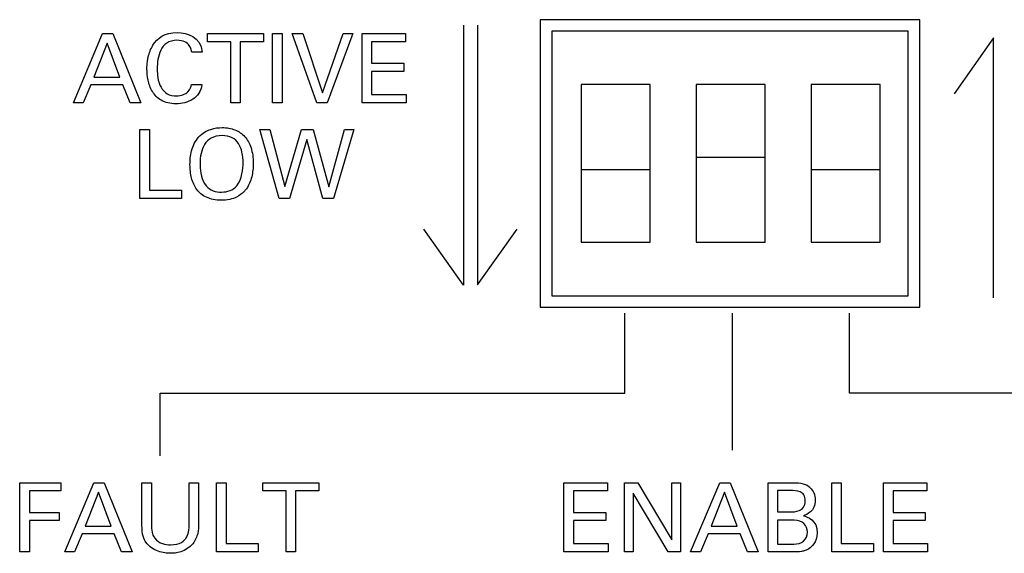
# Model space of a CAD drawing. Header units: inches. Extents: x 0 to 34, y 0 to 22.
# Tile 19 of 89: x 17.751 to 18.607, y 6.196 to 6.66. Entities that reach past the tile are written whole.
import ezdxf

# ---------------------------------------------------------------- set-up
doc = ezdxf.new("R2010")
doc.units = ezdxf.units.IN
doc.header["$LTSCALE"] = 1.87
doc.header["$MEASUREMENT"] = 0
doc.layers.get('0').update_dxf_attribs({"linetype": 'CONTINUOUS'})
doc.layers.add('DATUMCURVES', color=7, linetype='CONTINUOUS')

msp = doc.modelspace()

# ---------------------------------------------------------------- linework, layer by layer
at = {"color": 7, "linetype": 'CONTINUOUS'}
for p, q in [((18.20355, 6.65995), (18.20355, 6.40995)), ((18.53355, 6.65995), (18.20355, 6.65995)), ((18.53355, 6.40995), (18.53355, 6.65995)), ((18.21355, 6.64995), (18.21355, 6.41995)), ((18.52355, 6.64995), (18.21355, 6.64995)), ((18.52355, 6.41995), (18.52355, 6.64995)), ((18.23905, 6.60345), (18.23905, 6.46645)), ((18.29905, 6.60345), (18.23905, 6.60345)), ((18.29905, 6.46645), (18.29905, 6.60345)), ((18.33905, 6.60345), (18.33905, 6.46645)), ((18.39905, 6.60345), (18.33905, 6.60345)), ((18.39905, 6.46645), (18.39905, 6.60345)), ((18.43905, 6.60345), (18.43905, 6.46645)), ((18.49905, 6.60345), (18.43905, 6.60345)), ((18.49905, 6.46645), (18.49905, 6.60345)), ((18.33905, 6.54045), (18.39905, 6.54045)), ((18.29905, 6.52945), (18.23905, 6.52945)), ((18.49905, 6.52945), (18.43905, 6.52945)), ((18.23905, 6.46645), (18.29905, 6.46645)), ((18.33905, 6.46645), (18.39905, 6.46645)), ((18.43905, 6.46645), (18.49905, 6.46645)), ((18.21355, 6.41995), (18.52355, 6.41995)), ((18.20355, 6.40995), (18.53355, 6.40995))]:
    msp.add_line(p, q, dxfattribs=at)
at = {"layer": 'DATUMCURVES', "color": 40, "linetype": 'CONTINUOUS'}
for points in [[(18.13666, 6.65507, 0.334), (18.13666, 6.65507, 0.334), (18.13666, 6.42921, 0.334), (18.13666, 6.42921, 0.334)], [(18.14905, 6.65507, 0.334), (18.14905, 6.65507, 0.334), (18.14905, 6.42924, 0.334), (18.14905, 6.42924, 0.334)], [(17.79754, 6.58769, 0.334), (17.79754, 6.58769, 0.334), (17.82288, 6.64786, 0.334), (17.82288, 6.64786, 0.334)], [(17.82288, 6.64786, 0.334), (17.82288, 6.64786, 0.334), (17.83181, 6.64786, 0.334), (17.83181, 6.64786, 0.334)], [(17.83181, 6.64786, 0.334), (17.83181, 6.64786, 0.334), (17.85614, 6.58769, 0.334), (17.85614, 6.58769, 0.334)], [(17.9143, 6.64077, 0.334), (17.9143, 6.64077, 0.334), (17.9143, 6.64786, 0.334), (17.9143, 6.64786, 0.334)], [(17.9143, 6.64786, 0.334), (17.9143, 6.64786, 0.334), (17.96288, 6.64786, 0.334), (17.96288, 6.64786, 0.334)], [(17.96288, 6.64786, 0.334), (17.96288, 6.64786, 0.334), (17.96288, 6.64077, 0.334), (17.96288, 6.64077, 0.334)], [(17.9708, 6.64786, 0.334), (17.9708, 6.64786, 0.334), (17.97913, 6.64786, 0.334), (17.97913, 6.64786, 0.334)], [(17.9708, 6.58769, 0.334), (17.9708, 6.58769, 0.334), (17.9708, 6.64786, 0.334), (17.9708, 6.64786, 0.334)], [(17.97913, 6.64786, 0.334), (17.97913, 6.64786, 0.334), (17.97913, 6.58769, 0.334), (17.97913, 6.58769, 0.334)], [(18.00922, 6.58769, 0.334), (18.00922, 6.58769, 0.334), (17.9878, 6.64786, 0.334), (17.9878, 6.64786, 0.334)], [(17.9878, 6.64786, 0.334), (17.9878, 6.64786, 0.334), (17.99705, 6.64786, 0.334), (17.99705, 6.64786, 0.334)], [(17.99705, 6.64786, 0.334), (17.99705, 6.64786, 0.334), (18.01413, 6.59644, 0.334), (18.01413, 6.59644, 0.334)], [(18.01413, 6.59644, 0.334), (18.01413, 6.59644, 0.334), (18.03214, 6.64786, 0.334), (18.03214, 6.64786, 0.334)], [(18.04055, 6.64786, 0.334), (18.04055, 6.64786, 0.334), (18.01838, 6.58769, 0.334), (18.01838, 6.58769, 0.334)], [(18.03214, 6.64786, 0.334), (18.03214, 6.64786, 0.334), (18.04055, 6.64786, 0.334), (18.04055, 6.64786, 0.334)], [(18.04855, 6.64786, 0.334), (18.04855, 6.64786, 0.334), (18.0863, 6.64786, 0.334), (18.0863, 6.64786, 0.334)], [(18.04855, 6.58769, 0.334), (18.04855, 6.58769, 0.334), (18.04855, 6.64786, 0.334), (18.04855, 6.64786, 0.334)], [(18.0863, 6.64786, 0.334), (18.0863, 6.64786, 0.334), (18.0863, 6.64077, 0.334), (18.0863, 6.64077, 0.334)], [(18.59763, 6.64407, 0.334), (18.59763, 6.64407, 0.334), (18.56332, 6.59546, 0.334), (18.56332, 6.59546, 0.334)], [(18.59763, 6.41821, 0.334), (18.59763, 6.41821, 0.334), (18.59763, 6.64407, 0.334), (18.59763, 6.64407, 0.334)], [(17.82696, 6.63961, 0.334), (17.82696, 6.63961, 0.334), (17.8153, 6.61011, 0.334), (17.8153, 6.61011, 0.334)], [(17.83805, 6.61011, 0.334), (17.83805, 6.61011, 0.334), (17.82696, 6.63961, 0.334), (17.82696, 6.63961, 0.334)], [(17.93447, 6.64077, 0.334), (17.93447, 6.64077, 0.334), (17.9143, 6.64077, 0.334), (17.9143, 6.64077, 0.334)], [(17.93447, 6.58769, 0.334), (17.93447, 6.58769, 0.334), (17.93447, 6.64077, 0.334), (17.93447, 6.64077, 0.334)], [(17.96288, 6.64077, 0.334), (17.96288, 6.64077, 0.334), (17.94271, 6.64077, 0.334), (17.94271, 6.64077, 0.334)], [(17.94271, 6.64077, 0.334), (17.94271, 6.64077, 0.334), (17.94271, 6.58769, 0.334), (17.94271, 6.58769, 0.334)], [(18.0863, 6.64077, 0.334), (18.0863, 6.64077, 0.334), (18.05688, 6.64077, 0.334), (18.05688, 6.64077, 0.334)], [(18.05688, 6.64077, 0.334), (18.05688, 6.64077, 0.334), (18.05688, 6.62203, 0.334), (18.05688, 6.62203, 0.334)], [(17.90947, 6.63161, 0.334), (17.90947, 6.63161, 0.334), (17.90055, 6.63161, 0.334), (17.90055, 6.63161, 0.334)], [(18.05688, 6.62203, 0.334), (18.05688, 6.62203, 0.334), (18.08488, 6.62203, 0.334), (18.08488, 6.62203, 0.334)], [(18.08488, 6.62203, 0.334), (18.08488, 6.62203, 0.334), (18.08488, 6.61502, 0.334), (18.08488, 6.61502, 0.334)], [(17.8153, 6.61011, 0.334), (17.8153, 6.61011, 0.334), (17.83805, 6.61011, 0.334), (17.83805, 6.61011, 0.334)], [(18.08488, 6.61502, 0.334), (18.08488, 6.61502, 0.334), (18.05688, 6.61502, 0.334), (18.05688, 6.61502, 0.334)], [(18.05688, 6.61502, 0.334), (18.05688, 6.61502, 0.334), (18.05688, 6.59503, 0.334), (18.05688, 6.59503, 0.334)], [(17.81263, 6.60336, 0.334), (17.81263, 6.60336, 0.334), (17.80613, 6.58769, 0.334), (17.80613, 6.58769, 0.334)], [(17.84055, 6.60336, 0.334), (17.84055, 6.60336, 0.334), (17.81263, 6.60336, 0.334), (17.81263, 6.60336, 0.334)], [(17.84705, 6.58769, 0.334), (17.84705, 6.58769, 0.334), (17.84055, 6.60336, 0.334), (17.84055, 6.60336, 0.334)], [(17.90014, 6.60353, 0.334), (17.90014, 6.60353, 0.334), (17.90929, 6.60353, 0.334), (17.90929, 6.60353, 0.334)], [(18.05688, 6.59503, 0.334), (18.05688, 6.59503, 0.334), (18.08696, 6.59503, 0.334), (18.08696, 6.59503, 0.334)], [(18.08696, 6.59503, 0.334), (18.08696, 6.59503, 0.334), (18.08696, 6.58769, 0.334), (18.08696, 6.58769, 0.334)], [(17.80613, 6.58769, 0.334), (17.80613, 6.58769, 0.334), (17.79754, 6.58769, 0.334), (17.79754, 6.58769, 0.334)], [(17.85614, 6.58769, 0.334), (17.85614, 6.58769, 0.334), (17.84705, 6.58769, 0.334), (17.84705, 6.58769, 0.334)], [(17.94271, 6.58769, 0.334), (17.94271, 6.58769, 0.334), (17.93447, 6.58769, 0.334), (17.93447, 6.58769, 0.334)], [(17.97913, 6.58769, 0.334), (17.97913, 6.58769, 0.334), (17.9708, 6.58769, 0.334), (17.9708, 6.58769, 0.334)], [(18.01838, 6.58769, 0.334), (18.01838, 6.58769, 0.334), (18.00922, 6.58769, 0.334), (18.00922, 6.58769, 0.334)], [(18.08696, 6.58769, 0.334), (18.08696, 6.58769, 0.334), (18.04855, 6.58769, 0.334), (18.04855, 6.58769, 0.334)], [(17.85546, 6.56453, 0.334), (17.85546, 6.56453, 0.334), (17.86372, 6.56453, 0.334), (17.86372, 6.56453, 0.334)], [(17.85546, 6.50436, 0.334), (17.85546, 6.50436, 0.334), (17.85546, 6.56453, 0.334), (17.85546, 6.56453, 0.334)], [(17.86372, 6.56453, 0.334), (17.86372, 6.56453, 0.334), (17.86372, 6.51178, 0.334), (17.86372, 6.51178, 0.334)], [(17.97664, 6.50436, 0.334), (17.97664, 6.50436, 0.334), (17.95955, 6.56453, 0.334), (17.95955, 6.56453, 0.334)], [(17.95955, 6.56453, 0.334), (17.95955, 6.56453, 0.334), (17.96847, 6.56453, 0.334), (17.96847, 6.56453, 0.334)], [(17.96847, 6.56453, 0.334), (17.96847, 6.56453, 0.334), (17.98146, 6.51503, 0.334), (17.98146, 6.51503, 0.334)], [(17.98146, 6.51503, 0.334), (17.98146, 6.51503, 0.334), (17.9958, 6.56453, 0.334), (17.9958, 6.56453, 0.334)], [(17.9958, 6.56453, 0.334), (17.9958, 6.56453, 0.334), (18.00614, 6.56453, 0.334), (18.00614, 6.56453, 0.334)], [(18.00614, 6.56453, 0.334), (18.00614, 6.56453, 0.334), (18.01971, 6.51461, 0.334), (18.01971, 6.51461, 0.334)], [(18.01971, 6.51461, 0.334), (18.01971, 6.51461, 0.334), (18.03338, 6.56453, 0.334), (18.03338, 6.56453, 0.334)], [(18.04155, 6.56453, 0.334), (18.04155, 6.56453, 0.334), (18.02371, 6.50436, 0.334), (18.02371, 6.50436, 0.334)], [(18.03338, 6.56453, 0.334), (18.03338, 6.56453, 0.334), (18.04155, 6.56453, 0.334), (18.04155, 6.56453, 0.334)], [(18.00055, 6.55578, 0.334), (18.00055, 6.55578, 0.334), (17.98563, 6.50436, 0.334), (17.98563, 6.50436, 0.334)], [(18.01446, 6.50436, 0.334), (18.01446, 6.50436, 0.334), (18.00055, 6.55578, 0.334), (18.00055, 6.55578, 0.334)], [(17.90773, 6.5336, 0.334), (17.90783, 6.52714, 0.334), (17.90908, 6.52046, 0.334), (17.91305, 6.51553, 0.334)], [(17.86372, 6.51178, 0.334), (17.86372, 6.51178, 0.334), (17.89172, 6.51178, 0.334), (17.89172, 6.51178, 0.334)], [(17.89172, 6.51178, 0.334), (17.89172, 6.51178, 0.334), (17.89172, 6.50436, 0.334), (17.89172, 6.50436, 0.334)], [(17.89172, 6.50436, 0.334), (17.89172, 6.50436, 0.334), (17.85546, 6.50436, 0.334), (17.85546, 6.50436, 0.334)], [(17.98563, 6.50436, 0.334), (17.98563, 6.50436, 0.334), (17.97664, 6.50436, 0.334), (17.97664, 6.50436, 0.334)], [(18.02371, 6.50436, 0.334), (18.02371, 6.50436, 0.334), (18.01446, 6.50436, 0.334), (18.01446, 6.50436, 0.334)], [(18.13666, 6.42921, 0.334), (18.13666, 6.42921, 0.334), (18.10235, 6.47782, 0.334), (18.10235, 6.47782, 0.334)], [(18.14905, 6.42924, 0.334), (18.14905, 6.42924, 0.334), (18.18337, 6.47782, 0.334), (18.18337, 6.47782, 0.334)], [(18.27719, 6.33516, 0.334), (18.27719, 6.33516, 0.334), (18.27719, 6.40483, 0.334), (18.27719, 6.40483, 0.334)], [(18.37037, 6.40475, 0.334), (18.37037, 6.36503, 0.334), (18.37037, 6.32532, 0.334), (18.37037, 6.2856, 0.334)], [(18.47255, 6.33502, 0.334), (18.47255, 6.33502, 0.334), (18.47255, 6.4047, 0.334), (18.47255, 6.4047, 0.334)], [(17.87294, 6.28066, 0.334), (17.87294, 6.28066, 0.334), (17.87294, 6.33516, 0.334), (17.87294, 6.33516, 0.334)], [(17.87294, 6.33516, 0.334), (17.87294, 6.33516, 0.334), (18.27719, 6.33516, 0.334), (18.27719, 6.33516, 0.334)], [(18.8768, 6.33502, 0.334), (18.8768, 6.33502, 0.334), (18.47255, 6.33502, 0.334), (18.47255, 6.33502, 0.334)], [(17.75089, 6.19715, 0.334), (17.75089, 6.19715, 0.334), (17.75089, 6.25732, 0.334), (17.75089, 6.25732, 0.334)], [(17.75089, 6.25732, 0.334), (17.75089, 6.25732, 0.334), (17.78672, 6.25732, 0.334), (17.78672, 6.25732, 0.334)], [(17.75938, 6.25023, 0.334), (17.75938, 6.25023, 0.334), (17.75938, 6.23149, 0.334), (17.75938, 6.23149, 0.334)], [(17.78672, 6.25023, 0.334), (17.78672, 6.25023, 0.334), (17.75938, 6.25023, 0.334), (17.75938, 6.25023, 0.334)], [(17.78672, 6.25732, 0.334), (17.78672, 6.25732, 0.334), (17.78672, 6.25023, 0.334), (17.78672, 6.25023, 0.334)], [(17.79004, 6.19715, 0.334), (17.79004, 6.19715, 0.334), (17.81538, 6.25732, 0.334), (17.81538, 6.25732, 0.334)], [(17.81538, 6.25732, 0.334), (17.81538, 6.25732, 0.334), (17.82431, 6.25732, 0.334), (17.82431, 6.25732, 0.334)], [(17.82431, 6.25732, 0.334), (17.82431, 6.25732, 0.334), (17.84864, 6.19715, 0.334), (17.84864, 6.19715, 0.334)], [(17.85721, 6.25732, 0.334), (17.85721, 6.25732, 0.334), (17.86555, 6.25732, 0.334), (17.86555, 6.25732, 0.334)], [(17.85721, 6.22065, 0.334), (17.85721, 6.22065, 0.334), (17.85721, 6.25732, 0.334), (17.85721, 6.25732, 0.334)], [(17.86555, 6.25732, 0.334), (17.86555, 6.25732, 0.334), (17.86555, 6.22007, 0.334), (17.86555, 6.22007, 0.334)], [(17.89821, 6.25732, 0.334), (17.89821, 6.25732, 0.334), (17.9063, 6.25732, 0.334), (17.9063, 6.25732, 0.334)], [(17.89821, 6.2204, 0.334), (17.89821, 6.2204, 0.334), (17.89821, 6.25732, 0.334), (17.89821, 6.25732, 0.334)], [(17.9063, 6.25732, 0.334), (17.9063, 6.25732, 0.334), (17.9063, 6.22023, 0.334), (17.9063, 6.22023, 0.334)], [(17.92204, 6.19715, 0.334), (17.92204, 6.19715, 0.334), (17.92204, 6.25732, 0.334), (17.92204, 6.25732, 0.334)], [(17.92204, 6.25732, 0.334), (17.92204, 6.25732, 0.334), (17.9303, 6.25732, 0.334), (17.9303, 6.25732, 0.334)], [(17.9303, 6.25732, 0.334), (17.9303, 6.25732, 0.334), (17.9303, 6.20457, 0.334), (17.9303, 6.20457, 0.334)], [(17.96238, 6.25732, 0.334), (17.96238, 6.25732, 0.334), (18.01096, 6.25732, 0.334), (18.01096, 6.25732, 0.334)], [(17.96238, 6.25023, 0.334), (17.96238, 6.25023, 0.334), (17.96238, 6.25732, 0.334), (17.96238, 6.25732, 0.334)], [(17.98255, 6.25023, 0.334), (17.98255, 6.25023, 0.334), (17.96238, 6.25023, 0.334), (17.96238, 6.25023, 0.334)], [(17.98255, 6.19715, 0.334), (17.98255, 6.19715, 0.334), (17.98255, 6.25023, 0.334), (17.98255, 6.25023, 0.334)], [(17.9908, 6.25023, 0.334), (17.9908, 6.25023, 0.334), (17.9908, 6.19715, 0.334), (17.9908, 6.19715, 0.334)], [(18.01096, 6.25023, 0.334), (18.01096, 6.25023, 0.334), (17.9908, 6.25023, 0.334), (17.9908, 6.25023, 0.334)], [(18.01096, 6.25732, 0.334), (18.01096, 6.25732, 0.334), (18.01096, 6.25023, 0.334), (18.01096, 6.25023, 0.334)], [(18.22414, 6.19715, 0.334), (18.22414, 6.19715, 0.334), (18.22414, 6.25732, 0.334), (18.22414, 6.25732, 0.334)], [(18.22414, 6.25732, 0.334), (18.22414, 6.25732, 0.334), (18.26189, 6.25732, 0.334), (18.26189, 6.25732, 0.334)], [(18.23247, 6.25023, 0.334), (18.23247, 6.25023, 0.334), (18.23247, 6.23149, 0.334), (18.23247, 6.23149, 0.334)], [(18.26189, 6.25023, 0.334), (18.26189, 6.25023, 0.334), (18.23247, 6.25023, 0.334), (18.23247, 6.25023, 0.334)], [(18.26189, 6.25732, 0.334), (18.26189, 6.25732, 0.334), (18.26189, 6.25023, 0.334), (18.26189, 6.25023, 0.334)], [(18.27664, 6.19715, 0.334), (18.27664, 6.19715, 0.334), (18.27664, 6.25732, 0.334), (18.27664, 6.25732, 0.334)], [(18.27664, 6.25732, 0.334), (18.27664, 6.25732, 0.334), (18.28823, 6.25732, 0.334), (18.28823, 6.25732, 0.334)], [(18.28823, 6.25732, 0.334), (18.28823, 6.25732, 0.334), (18.31781, 6.20757, 0.334), (18.31781, 6.20757, 0.334)], [(18.31781, 6.25732, 0.334), (18.31781, 6.25732, 0.334), (18.32547, 6.25732, 0.334), (18.32547, 6.25732, 0.334)], [(18.31781, 6.20757, 0.334), (18.31781, 6.20757, 0.334), (18.31781, 6.25732, 0.334), (18.31781, 6.25732, 0.334)], [(18.32547, 6.25732, 0.334), (18.32547, 6.25732, 0.334), (18.32547, 6.19715, 0.334), (18.32547, 6.19715, 0.334)], [(18.3343, 6.19715, 0.334), (18.3343, 6.19715, 0.334), (18.35964, 6.25732, 0.334), (18.35964, 6.25732, 0.334)], [(18.35964, 6.25732, 0.334), (18.35964, 6.25732, 0.334), (18.36855, 6.25732, 0.334), (18.36855, 6.25732, 0.334)], [(18.36855, 6.25732, 0.334), (18.36855, 6.25732, 0.334), (18.3929, 6.19715, 0.334), (18.3929, 6.19715, 0.334)], [(18.40164, 6.19715, 0.334), (18.40164, 6.19715, 0.334), (18.40164, 6.25732, 0.334), (18.40164, 6.25732, 0.334)], [(18.40164, 6.25732, 0.334), (18.40164, 6.25732, 0.334), (18.42314, 6.25732, 0.334), (18.42314, 6.25732, 0.334)], [(18.40973, 6.25048, 0.334), (18.40973, 6.25048, 0.334), (18.40973, 6.2319, 0.334), (18.40973, 6.2319, 0.334)], [(18.42172, 6.25048, 0.334), (18.42172, 6.25048, 0.334), (18.40973, 6.25048, 0.334), (18.40973, 6.25048, 0.334)], [(18.45705, 6.19715, 0.334), (18.45705, 6.19715, 0.334), (18.45705, 6.25732, 0.334), (18.45705, 6.25732, 0.334)], [(18.45705, 6.25732, 0.334), (18.45705, 6.25732, 0.334), (18.46531, 6.25732, 0.334), (18.46531, 6.25732, 0.334)], [(18.46531, 6.25732, 0.334), (18.46531, 6.25732, 0.334), (18.46531, 6.20457, 0.334), (18.46531, 6.20457, 0.334)], [(18.50197, 6.19715, 0.334), (18.50197, 6.19715, 0.334), (18.50197, 6.25732, 0.334), (18.50197, 6.25732, 0.334)], [(18.50197, 6.25732, 0.334), (18.50197, 6.25732, 0.334), (18.53972, 6.25732, 0.334), (18.53972, 6.25732, 0.334)], [(18.5103, 6.25023, 0.334), (18.5103, 6.25023, 0.334), (18.5103, 6.23149, 0.334), (18.5103, 6.23149, 0.334)], [(18.53972, 6.25023, 0.334), (18.53972, 6.25023, 0.334), (18.5103, 6.25023, 0.334), (18.5103, 6.25023, 0.334)], [(18.53972, 6.25732, 0.334), (18.53972, 6.25732, 0.334), (18.53972, 6.25023, 0.334), (18.53972, 6.25023, 0.334)], [(17.81946, 6.24906, 0.334), (17.81946, 6.24906, 0.334), (17.8078, 6.21956, 0.334), (17.8078, 6.21956, 0.334)], [(17.83054, 6.21956, 0.334), (17.83054, 6.21956, 0.334), (17.81946, 6.24906, 0.334), (17.81946, 6.24906, 0.334)], [(18.28423, 6.24823, 0.334), (18.28423, 6.24823, 0.334), (18.28423, 6.19715, 0.334), (18.28423, 6.19715, 0.334)], [(18.31481, 6.19715, 0.334), (18.31481, 6.19715, 0.334), (18.28423, 6.24823, 0.334), (18.28423, 6.24823, 0.334)], [(18.36372, 6.24906, 0.334), (18.36372, 6.24906, 0.334), (18.35206, 6.21956, 0.334), (18.35206, 6.21956, 0.334)], [(18.3748, 6.21956, 0.334), (18.3748, 6.21956, 0.334), (18.36372, 6.24906, 0.334), (18.36372, 6.24906, 0.334)], [(17.75938, 6.23149, 0.334), (17.75938, 6.23149, 0.334), (17.78513, 6.23149, 0.334), (17.78513, 6.23149, 0.334)], [(17.75938, 6.22448, 0.334), (17.75938, 6.22448, 0.334), (17.75938, 6.19715, 0.334), (17.75938, 6.19715, 0.334)], [(17.78513, 6.22448, 0.334), (17.78513, 6.22448, 0.334), (17.75938, 6.22448, 0.334), (17.75938, 6.22448, 0.334)], [(17.78513, 6.23149, 0.334), (17.78513, 6.23149, 0.334), (17.78513, 6.22448, 0.334), (17.78513, 6.22448, 0.334)], [(18.23247, 6.23149, 0.334), (18.23247, 6.23149, 0.334), (18.26048, 6.23149, 0.334), (18.26048, 6.23149, 0.334)], [(18.23247, 6.22448, 0.334), (18.23247, 6.22448, 0.334), (18.23247, 6.20448, 0.334), (18.23247, 6.20448, 0.334)], [(18.26048, 6.22448, 0.334), (18.26048, 6.22448, 0.334), (18.23247, 6.22448, 0.334), (18.23247, 6.22448, 0.334)], [(18.26048, 6.23149, 0.334), (18.26048, 6.23149, 0.334), (18.26048, 6.22448, 0.334), (18.26048, 6.22448, 0.334)], [(18.40973, 6.2319, 0.334), (18.40973, 6.2319, 0.334), (18.42139, 6.2319, 0.334), (18.42139, 6.2319, 0.334)], [(18.40973, 6.22473, 0.334), (18.40973, 6.22473, 0.334), (18.40973, 6.2039, 0.334), (18.40973, 6.2039, 0.334)], [(18.42431, 6.22473, 0.334), (18.42431, 6.22473, 0.334), (18.40973, 6.22473, 0.334), (18.40973, 6.22473, 0.334)], [(18.43239, 6.22857, 0.334), (18.43589, 6.22757, 0.334), (18.44438, 6.22506, 0.334), (18.44438, 6.21357, 0.334)], [(18.5103, 6.23149, 0.334), (18.5103, 6.23149, 0.334), (18.53831, 6.23149, 0.334), (18.53831, 6.23149, 0.334)], [(18.5103, 6.22448, 0.334), (18.5103, 6.22448, 0.334), (18.5103, 6.20448, 0.334), (18.5103, 6.20448, 0.334)], [(18.53831, 6.22448, 0.334), (18.53831, 6.22448, 0.334), (18.5103, 6.22448, 0.334), (18.5103, 6.22448, 0.334)], [(18.53831, 6.23149, 0.334), (18.53831, 6.23149, 0.334), (18.53831, 6.22448, 0.334), (18.53831, 6.22448, 0.334)], [(17.8078, 6.21956, 0.334), (17.8078, 6.21956, 0.334), (17.83054, 6.21956, 0.334), (17.83054, 6.21956, 0.334)], [(18.35206, 6.21956, 0.334), (18.35206, 6.21956, 0.334), (18.3748, 6.21956, 0.334), (18.3748, 6.21956, 0.334)], [(17.80513, 6.21282, 0.334), (17.80513, 6.21282, 0.334), (17.79863, 6.19715, 0.334), (17.79863, 6.19715, 0.334)], [(17.83305, 6.21282, 0.334), (17.83305, 6.21282, 0.334), (17.80513, 6.21282, 0.334), (17.80513, 6.21282, 0.334)], [(17.83955, 6.19715, 0.334), (17.83955, 6.19715, 0.334), (17.83305, 6.21282, 0.334), (17.83305, 6.21282, 0.334)], [(18.34938, 6.21282, 0.334), (18.34938, 6.21282, 0.334), (18.34289, 6.19715, 0.334), (18.34289, 6.19715, 0.334)], [(18.37731, 6.21282, 0.334), (18.37731, 6.21282, 0.334), (18.34938, 6.21282, 0.334), (18.34938, 6.21282, 0.334)], [(18.38381, 6.19715, 0.334), (18.38381, 6.19715, 0.334), (18.37731, 6.21282, 0.334), (18.37731, 6.21282, 0.334)], [(17.9303, 6.20457, 0.334), (17.9303, 6.20457, 0.334), (17.9583, 6.20457, 0.334), (17.9583, 6.20457, 0.334)], [(17.9583, 6.20457, 0.334), (17.9583, 6.20457, 0.334), (17.9583, 6.19715, 0.334), (17.9583, 6.19715, 0.334)], [(18.23247, 6.20448, 0.334), (18.23247, 6.20448, 0.334), (18.26255, 6.20448, 0.334), (18.26255, 6.20448, 0.334)], [(18.26255, 6.20448, 0.334), (18.26255, 6.20448, 0.334), (18.26255, 6.19715, 0.334), (18.26255, 6.19715, 0.334)], [(18.40973, 6.2039, 0.334), (18.40973, 6.2039, 0.334), (18.42397, 6.2039, 0.334), (18.42397, 6.2039, 0.334)], [(18.46531, 6.20457, 0.334), (18.46531, 6.20457, 0.334), (18.49331, 6.20457, 0.334), (18.49331, 6.20457, 0.334)], [(18.49331, 6.20457, 0.334), (18.49331, 6.20457, 0.334), (18.49331, 6.19715, 0.334), (18.49331, 6.19715, 0.334)], [(18.5103, 6.20448, 0.334), (18.5103, 6.20448, 0.334), (18.54038, 6.20448, 0.334), (18.54038, 6.20448, 0.334)], [(18.54038, 6.20448, 0.334), (18.54038, 6.20448, 0.334), (18.54038, 6.19715, 0.334), (18.54038, 6.19715, 0.334)], [(17.75938, 6.19715, 0.334), (17.75938, 6.19715, 0.334), (17.75089, 6.19715, 0.334), (17.75089, 6.19715, 0.334)], [(17.79863, 6.19715, 0.334), (17.79863, 6.19715, 0.334), (17.79004, 6.19715, 0.334), (17.79004, 6.19715, 0.334)], [(17.84864, 6.19715, 0.334), (17.84864, 6.19715, 0.334), (17.83955, 6.19715, 0.334), (17.83955, 6.19715, 0.334)], [(17.9583, 6.19715, 0.334), (17.9583, 6.19715, 0.334), (17.92204, 6.19715, 0.334), (17.92204, 6.19715, 0.334)], [(17.9908, 6.19715, 0.334), (17.9908, 6.19715, 0.334), (17.98255, 6.19715, 0.334), (17.98255, 6.19715, 0.334)], [(18.26255, 6.19715, 0.334), (18.26255, 6.19715, 0.334), (18.22414, 6.19715, 0.334), (18.22414, 6.19715, 0.334)], [(18.28423, 6.19715, 0.334), (18.28423, 6.19715, 0.334), (18.27664, 6.19715, 0.334), (18.27664, 6.19715, 0.334)], [(18.32547, 6.19715, 0.334), (18.32547, 6.19715, 0.334), (18.31481, 6.19715, 0.334), (18.31481, 6.19715, 0.334)], [(18.34289, 6.19715, 0.334), (18.34289, 6.19715, 0.334), (18.3343, 6.19715, 0.334), (18.3343, 6.19715, 0.334)], [(18.3929, 6.19715, 0.334), (18.3929, 6.19715, 0.334), (18.38381, 6.19715, 0.334), (18.38381, 6.19715, 0.334)], [(18.42355, 6.19715, 0.334), (18.42355, 6.19715, 0.334), (18.40164, 6.19715, 0.334), (18.40164, 6.19715, 0.334)], [(18.49331, 6.19715, 0.334), (18.49331, 6.19715, 0.334), (18.45705, 6.19715, 0.334), (18.45705, 6.19715, 0.334)], [(18.54038, 6.19715, 0.334), (18.54038, 6.19715, 0.334), (18.50197, 6.19715, 0.334), (18.50197, 6.19715, 0.334)]]:
    msp.add_open_spline(points, degree=3, dxfattribs=at)
for points, knots in [([(17.86195, 6.62351, 0.334), (17.86212, 6.62479, 0.334), (17.86296, 6.62953, 0.334), (17.86737, 6.64163, 0.334), (17.88185, 6.65269, 0.334), (17.90838, 6.64528, 0.334), (17.90947, 6.63161, 0.334)], [0, 0, 0, 0, 0.075553, 0.277026, 0.679973, 1, 1, 1, 1]), ([(17.90055, 6.63161, 0.334), (17.90038, 6.63265, 0.334), (17.89975, 6.63657, 0.334), (17.89509, 6.64098, 0.334), (17.88695, 6.64273, 0.334), (17.87795, 6.64018, 0.334), (17.87317, 6.63369, 0.334), (17.87077, 6.62524, 0.334), (17.87032, 6.6171, 0.334), (17.87059, 6.61196, 0.334), (17.87098, 6.60952, 0.334)], [0, 0, 0, 0, 0.194779, 0.292169, 0.389558, 0.511459, 0.633359, 0.75526, 0.87716, 1, 1, 1, 1]), ([(17.90929, 6.60353, 0.334), (17.90867, 6.59761, 0.334), (17.90271, 6.58922, 0.334), (17.88608, 6.58558, 0.334), (17.87294, 6.58914, 0.334), (17.86561, 6.59717, 0.334), (17.86205, 6.60759, 0.334), (17.86138, 6.61612, 0.334), (17.86167, 6.62137, 0.334), (17.86195, 6.62351, 0.334)], [0, 0, 0, 0, 0.14711, 0.29422, 0.445091, 0.595962, 0.746834, 0.897705, 1, 1, 1, 1]), ([(17.87098, 6.60952, 0.334), (17.87147, 6.60646, 0.334), (17.87392, 6.59853, 0.334), (17.88341, 6.59161, 0.334), (17.89836, 6.59582, 0.334), (17.89988, 6.60211, 0.334), (17.90014, 6.60353, 0.334)], [0, 0, 0, 0, 0.2182, 0.610959, 0.820151, 1, 1, 1, 1]), ([(17.94595, 6.51042, 0.334), (17.94416, 6.50854, 0.334), (17.94049, 6.50579, 0.334), (17.93377, 6.50345, 0.334), (17.9237, 6.50246, 0.334), (17.91232, 6.50478, 0.334), (17.90426, 6.51175, 0.334), (17.89978, 6.52202, 0.334), (17.89861, 6.53278, 0.334), (17.89955, 6.54579, 0.334), (17.90343, 6.55448, 0.334), (17.90672, 6.55802, 0.334)], [0, 0, 0, 0, 0.098398, 0.168683, 0.238968, 0.373475, 0.507982, 0.642489, 0.776996, 0.888498, 1, 1, 1, 1]), ([(17.90672, 6.55802, 0.334), (17.90984, 6.5614, 0.334), (17.91718, 6.56545, 0.334), (17.92881, 6.56658, 0.334), (17.93841, 6.56477, 0.334), (17.94718, 6.55884, 0.334), (17.95264, 6.54919, 0.334), (17.95447, 6.53637, 0.334), (17.95315, 6.52296, 0.334), (17.94978, 6.51494, 0.334), (17.94672, 6.51123, 0.334), (17.94595, 6.51042, 0.334)], [0, 0, 0, 0, 0.093929, 0.187859, 0.327819, 0.467779, 0.607739, 0.747699, 0.857395, 0.967091, 1, 1, 1, 1]), ([(17.94513, 6.53511, 0.334), (17.94513, 6.54194, 0.334), (17.94334, 6.55094, 0.334), (17.93619, 6.55782, 0.334), (17.92651, 6.55981, 0.334), (17.91668, 6.55758, 0.334), (17.90929, 6.54988, 0.334), (17.90768, 6.54055, 0.334), (17.90772, 6.53391, 0.334), (17.90773, 6.5336, 0.334)], [0, 0, 0, 0, 0.233926, 0.350889, 0.467853, 0.597738, 0.727624, 0.987395, 1, 1, 1, 1]), ([(17.91305, 6.51553, 0.334), (17.91647, 6.51128, 0.334), (17.92661, 6.50858, 0.334), (17.94368, 6.51394, 0.334), (17.94513, 6.53103, 0.334), (17.94513, 6.53511, 0.334)], [0, 0, 0, 0, 0.285222, 0.580208, 1, 1, 1, 1]), ([(18.42139, 6.2319, 0.334), (18.42281, 6.2319, 0.334), (18.42749, 6.23199, 0.334), (18.43269, 6.23531, 0.334), (18.43442, 6.24131, 0.334), (18.43293, 6.24723, 0.334), (18.42858, 6.25039, 0.334), (18.42401, 6.25048, 0.334), (18.42172, 6.25048, 0.334)], [0, 0, 0, 0, 0.255624, 0.383437, 0.511249, 0.633437, 0.755624, 1, 1, 1, 1]), ([(18.42314, 6.25732, 0.334), (18.43047, 6.25732, 0.334), (18.43625, 6.25606, 0.334), (18.44175, 6.24873, 0.334), (18.44298, 6.24199, 0.334), (18.44165, 6.23552, 0.334), (18.43766, 6.23055, 0.334), (18.43385, 6.22911, 0.334), (18.43239, 6.22857, 0.334)], [0, 0, 0, 0, 0.321215, 0.431186, 0.541156, 0.655867, 0.770578, 1, 1, 1, 1]), ([(18.42397, 6.2039, 0.334), (18.42727, 6.2039, 0.334), (18.43318, 6.20546, 0.334), (18.43698, 6.21372, 0.334), (18.43373, 6.22268, 0.334), (18.42797, 6.22473, 0.334), (18.42431, 6.22473, 0.334)], [0, 0, 0, 0, 0.267738, 0.535476, 0.767738, 1, 1, 1, 1]), ([(17.9063, 6.22023, 0.334), (17.9063, 6.21861, 0.334), (17.90636, 6.21374, 0.334), (17.90188, 6.20278, 0.334), (17.89275, 6.19732, 0.334), (17.88576, 6.19603, 0.334), (17.88153, 6.19582, 0.334), (17.87727, 6.1961, 0.334), (17.86927, 6.19791, 0.334), (17.86114, 6.20296, 0.334), (17.85721, 6.21165, 0.334), (17.85721, 6.22065, 0.334)], [0, 0, 0, 0, 0.114292, 0.228583, 0.369406, 0.439817, 0.510229, 0.602203, 0.694177, 0.878125, 1, 1, 1, 1]), ([(17.86555, 6.22007, 0.334), (17.86555, 6.21365, 0.334), (17.86866, 6.20741, 0.334), (17.87485, 6.20387, 0.334), (17.88945, 6.20234, 0.334), (17.89805, 6.20976, 0.334), (17.89821, 6.21823, 0.334), (17.89821, 6.2204, 0.334)], [0, 0, 0, 0, 0.065468, 0.160784, 0.2561, 0.62805, 1, 1, 1, 1]), ([(18.44438, 6.21357, 0.334), (18.44438, 6.20948, 0.334), (18.44163, 6.20324, 0.334), (18.43669, 6.19942, 0.334), (18.43407, 6.19826, 0.334), (18.42939, 6.1971, 0.334), (18.42593, 6.19715, 0.334), (18.42355, 6.19715, 0.334)], [0, 0, 0, 0, 0.162183, 0.324365, 0.493274, 0.662183, 1, 1, 1, 1])]:
    msp.add_open_spline(points, degree=3, knots=knots, dxfattribs=at)

doc.saveas('drawing.dxf')
